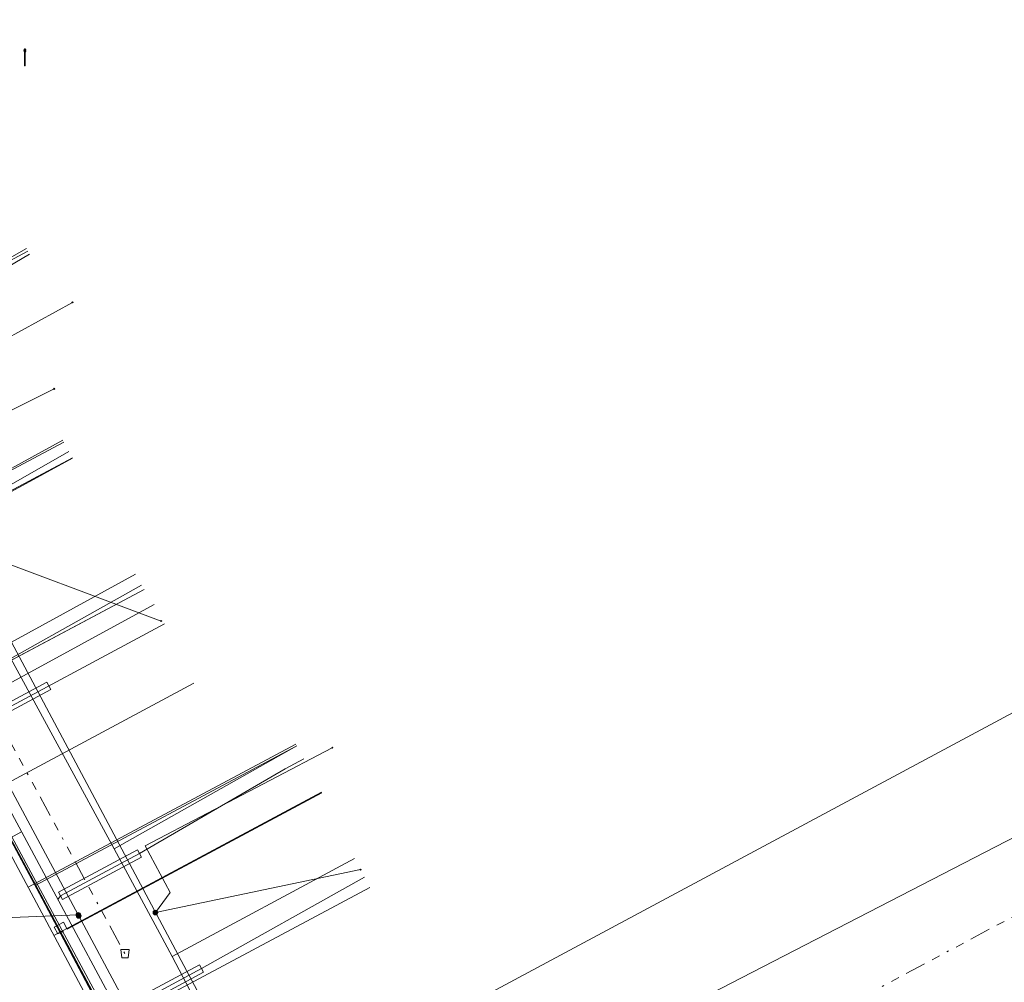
# Model space of a CAD drawing. Header units: metres. Extents: x 154975 to 155642, y 461260 to 461877.
# Tile 17 of 95: x 155262 to 155309, y 461350 to 461396. Entities that reach past the tile are written whole.
import ezdxf
from ezdxf.lldxf.tags import DXFTag

# ---------------------------------------------------------------- set-up
doc = ezdxf.new("R2010")
doc.units = ezdxf.units.M
doc.linetypes.add('RI-OVERIG-SO', pattern=[17, 5, -2, 2, -2, 0, -2, 2, -2])
for name, color, linetype, lineweight, true_color in [('B-WE-KL-DATA-G', 3, 'KL-DATA-SO', 18, 0x00ff00), ('B-WE-KL-DATA_HULPSTUK-S', 3, 'Continuous', 18, 0x00ff00), ('B-WE-KL-DATA_KABELBED-G', 3, 'Continuous', 18, 0x00ff00), ('B-WE-KL-ET_LS-G', 1, 'KL-LS-SO', 18, 0xff0000), ('B-WE-KL-ET_LS-S', 1, 'Continuous', 18, 0xff0000), ('B-WE-KL-ET_LS_MANTELBUIS-G', 1, 'Continuous', 18, 0xff0000), ('B-WE-KL-GAS_HD-G', 30, 'KL-GAS_HD-SO', 18, 0xff7f00), ('B-WE-KL-GAS_LD-G', 30, 'KL-GAS_LD-SO', 18, 0xff7f00), ('B-WE-KL-WATER-G', 5, 'KL-WATER-SO', 18, 0x0000ff), ('B-WE-KL-WATER_HULPSTUK-S', 5, 'Continuous', 18, 0x0000ff), ('B-WE-RI-VRIJVERVAL-G', 6, 'RI-OVERIG-SO', 18, 0xff00ff), ('B-WE-RI-VRIJVERVAL_HULPSTUK-S', 6, 'Continuous', 18, 0xff00ff)]:
    doc.layers.add(name, color=color, linetype=linetype, lineweight=lineweight, true_color=true_color)
doc.styles.add('NLCS-ISO', font='NLCS-ISO.ttf')
tags = doc.linetypes.add('KL-DATA-SO', pattern='A,4,-1,[101,NLCS.SHX,S=0.5,R=0,X=0,Y=0],-1,4,-1,["D",Standard,S=1,R=0,X=-0.25,Y=-0.5],-1.5', length=12.5).pattern_tags.tags
tags[18] = DXFTag(74, 10)
tags = doc.linetypes.add('KL-GAS_HD-SO', pattern='A,4,-1,[69,NLCS.SHX,S=0.5,R=0,X=0,Y=0],-1,4,-1,["H",Standard,S=1,R=0,X=0,Y=-0.5],-2', length=13).pattern_tags.tags
tags[18] = DXFTag(74, 10)
tags = doc.linetypes.add('KL-GAS_LD-SO', pattern='A,4,-1,[69,NLCS.SHX,S=0.5,R=0,X=0,Y=0],-1,4,-1,["L",Standard,S=1,R=0,X=0.25,Y=-0.5],-2', length=13).pattern_tags.tags
tags[18] = DXFTag(74, 10)
tags = doc.linetypes.add('KL-LS-SO', pattern='A,4,-1,[103,NLCS.SHX,S=0.75,R=0,X=0,Y=0],-1,4,-1,["L",Standard,S=1,R=0,X=0,Y=-0.5],-2', length=13).pattern_tags.tags
tags[18] = DXFTag(74, 10)
doc.linetypes.add('KL-WATER-SO', pattern='A,7,-0.5,[168,NLCS.SHX,S=0.75,R=0,X=0.75,Y=0],-2', length=9.5)

# ---------------------------------------------------------------- blocks, each defined once
blk = doc.blocks.new('SKL-WTB_HULP_OVERIG-SO')
at = {"color": 0, "linetype": 'ByBlock', "lineweight": 18}
for points in [[(-0.14, 0.14), (0.14, -0.14)], [(0.14, 0.14), (-0.14, -0.14)]]:
    blk.add_lwpolyline(points, dxfattribs=at)
at = {"color": 0, "linetype": 'ByBlock', "lineweight": 18, "style": 'NLCS-ISO', "flags": 1}
for tag, p in [('TYPE', (1.5, 0)), ('OMSCHRIJVING', (1.5, -3)), ('LABEL', (1.5, -1.5))]:
    blk.add_attdef(tag, p, '', height=1, dxfattribs=at)
blk = doc.blocks.new('SKL-WTB_HULP_MOF-SO')
at = {"linetype": 'ByBlock', "lineweight": 18}
h = blk.add_hatch(color=0, dxfattribs=at)
h.dxf.hatch_style = 1
h.paths.add_polyline_path([(-0.5625, 0, 1), (0.5625, 0, 1)])
at = {"color": 0, "linetype": 'ByBlock', "lineweight": 18}
blk.add_circle((0, 0), 0.5625, dxfattribs=at)
at = {"color": 0, "linetype": 'ByBlock', "lineweight": 18, "style": 'NLCS-ISO', "flags": 1}
for tag, p in [('TYPE', (1.5, 0)), ('OMSCHRIJVING', (1.5, -3)), ('LABEL', (1.5, -1.5))]:
    blk.add_attdef(tag, p, '', height=1, dxfattribs=at)
blk = doc.blocks.new('SRI-HULP_AFVOER_OPVANG-SO')
at = {"color": 0, "linetype": 'ByBlock', "lineweight": 18}
blk.add_lwpolyline([(-0.75, -1), (-1, 1), (1, 1), (0.75, -1)], close=True, dxfattribs=at)
at = {"color": 0, "linetype": 'ByBlock', "lineweight": 18, "style": 'NLCS-ISO', "flags": 1}
for tag, p in [('TYPE', (1.5, 0)), ('OMSCHRIJVING', (1.5, -3)), ('LABEL', (1.5, -1.5))]:
    blk.add_attdef(tag, p, '', height=1, dxfattribs=at)
blk = doc.blocks.new('SKL-ET_LS_MAST-SO')
for p, q in [((-0.05, 2.07), (0.05, 2.07)), ((-0.05, -2), (0.05, -2))]:
    blk.add_line(p, q)
for points in [[(-0.18, 1.76), (-0.22, 1.76), (-0.22, 1.84), (-0.18, 1.84), (-0.18, 1.79)], [(-0.18, 1.49), (-0.22, 1.49), (-0.22, 1.57), (-0.18, 1.57), (-0.18, 1.52)], [(-0.18, 1.79), (-0.05, 1.79)], [(-0.18, 1.76), (-0.05, 1.76)], [(-0.18, 1.52), (-0.05, 1.52)], [(-0.18, 1.49), (-0.05, 1.49)], [(-0.05, -2), (-0.05, 2.07)], [(0.05, -2), (0.05, 2.07)], [(0.18, 1.92), (0.05, 1.92)], [(0.18, 1.89), (0.05, 1.89)], [(0.18, 1.66), (0.05, 1.66)], [(0.18, 1.63), (0.05, 1.63)], [(0.18, 1.39), (0.05, 1.39)], [(0.18, 1.36), (0.05, 1.36)], [(0.18, 1.89), (0.22, 1.89), (0.22, 1.97), (0.18, 1.97), (0.18, 1.92)], [(0.18, 1.63), (0.22, 1.63), (0.22, 1.71), (0.18, 1.71), (0.18, 1.66)], [(0.18, 1.36), (0.22, 1.36), (0.22, 1.44), (0.18, 1.44), (0.18, 1.39)]]:
    blk.add_lwpolyline(points)

msp = doc.modelspace()

# ---------------------------------------------------------------- linework, layer by layer
at = {"layer": 'B-WE-KL-DATA-G', "ltscale": 0.2, "flags": 128}
for points in [[(155076.901, 461351.688), (155078.469, 461351.785), (155091.163, 461353.038), (155115.134, 461356.5), (155115.129, 461356.532), (155133.419, 461360.058), (155133.441, 461359.928), (155135.952, 461360.402), (155155.873, 461365.099), (155156.757, 461365.454), (155157.227, 461365.787), (155157.631, 461366.196), (155157.959, 461366.669), (155158.199, 461367.192), (155158.344, 461367.749), (155158.39, 461368.323), (155158.336, 461368.896), (155158.183, 461369.45), (155157.538, 461370.803), (155167.499, 461374.823), (155168.375, 461373.31), (155169.349, 461372.209), (155170.177, 461371.656), (155171.724, 461371.158), (155173.271, 461370.772), (155174.597, 461370.661), (155176.178, 461370.843), (155178.217, 461371.519), (155181.162, 461372.65), (155184.667, 461373.838), (155184.729, 461373.678), (155200.666, 461378.963), (155206.964, 461381.397), (155207.284, 461381.505), (155207.719, 461381.688), (155211.339, 461383.087), (155221.815, 461387.337), (155231.938, 461391.89), (155241.921, 461396.095), (155244.089, 461395.749), (155244.317, 461395.866), (155248.193, 461388.667), (155246.95, 461386.756), (155249.699, 461381.649), (155249.237, 461379.13), (155253.967, 461370.288), (155253.776, 461370.187), (155257.664, 461363.193), (155257.74, 461363.234), (155257.856, 461363.016), (155257.784, 461362.977), (155260.281, 461358.483), (155263.542, 461352.388), (155271.703, 461336.63), (155276.155, 461328.348), (155259.827, 461320.149), (155260.03, 461319.745), (155240.639, 461309.508), (155219.161, 461298.934), (155219.194, 461298.87)], [(155245.567, 461383.628), (155246.535, 461384.149), (155247.674, 461382.033), (155247.475, 461381.926), (155251.285, 461374.669), (155257.664, 461363.193), (155257.74, 461363.234), (155257.856, 461363.016), (155257.784, 461362.977), (155260.281, 461358.483), (155263.542, 461352.388), (155265.586, 461348.441), (155257.212, 461343.94)], [(155245.567, 461383.628), (155246.535, 461384.149), (155249.237, 461379.13), (155253.967, 461370.288), (155253.776, 461370.187), (155257.664, 461363.193), (155257.74, 461363.234), (155257.856, 461363.016), (155257.784, 461362.977), (155260.281, 461358.483), (155261.031, 461357.081), (155261.437, 461356.349), (155266.071, 461347.68), (155278.437, 461354.292)], [(155245.567, 461383.628), (155246.535, 461384.149), (155249.237, 461379.13), (155253.967, 461370.288), (155253.776, 461370.187), (155257.664, 461363.193), (155257.74, 461363.234), (155257.856, 461363.016), (155257.784, 461362.977), (155260.281, 461358.483), (155261.031, 461357.081), (155261.437, 461356.349), (155262.481, 461354.396), (155274.944, 461361.05)], [(155245.567, 461383.628), (155246.535, 461384.149), (155249.237, 461379.13), (155253.967, 461370.288), (155253.776, 461370.187), (155257.664, 461363.193), (155267.656, 461368.502)], [(155245.567, 461383.628), (155246.535, 461384.149), (155249.237, 461379.13), (155253.967, 461370.288), (155263.831, 461375.529)], [(155257.87, 461371.566), (155256.902, 461373.364), (155253.66, 461379.487), (155262.186, 461384.513)], [(155257.87, 461371.566), (155264.061, 461375.097)], [(155261.293, 461365.212), (155267.535, 461368.716)], [(155266.224, 461356.127), (155264.813, 461358.732), (155261.293, 461365.212)], [(155266.224, 461356.127), (155274.943, 461361.043)], [(155265.263, 461349.151), (155264.121, 461351.244), (155261.205, 461356.72)], [(155268.991, 461350.992), (155268.407, 461352.096), (155266.224, 461356.127)], [(155268.991, 461350.992), (155277.697, 461355.677)], [(155272.774, 461344.03), (155272.604, 461344.584), (155272.155, 461345.223), (155271.183, 461346.845), (155268.991, 461350.992)]]:
    msp.add_lwpolyline(points, dxfattribs=at)
at = {"layer": 'B-WE-KL-DATA_KABELBED-G', "ltscale": 0.2, "flags": 128}
for points in [[(155255.289, 461377.293), (155264.239, 461382.205)], [(155253.387, 461380.86), (155255.289, 461377.293), (155258.866, 461370.587), (155271.727, 461346.473), (155273.226, 461343.658)], [(155249.991, 461380.041), (155250.499, 461379.096), (155252.924, 461374.577), (155264.516, 461352.976), (155264.54, 461352.93), (155266.754, 461348.804), (155268.866, 461344.869), (155270.305, 461342.183)], [(155258.866, 461370.587), (155259.446, 461371.37), (155257.409, 461375.113), (155263.367, 461378.081)], [(155273.226, 461343.657), (155281.797, 461347.988), (155329.202, 461373.388), (155337.844, 461378.049)], [(155253.967, 461370.288), (155263.831, 461375.529)], [(155258.866, 461370.587), (155268.467, 461367)], [(155257.74, 461363.234), (155267.656, 461368.502)], [(155262.481, 461354.396), (155274.944, 461361.05)], [(155268.199, 461353.092), (155268.903, 461354.054), (155267.706, 461356.28), (155276.64, 461360.956)], [(155265.586, 461348.441), (155261.031, 461357.081)], [(155262.481, 461354.396), (155261.437, 461356.349)], [(155268.199, 461353.092), (155268.199, 461353.092), (155277.988, 461355.137)], [(155262.481, 461354.396), (155266.071, 461347.68), (155278.437, 461354.292)], [(155264.516, 461352.976), (155252.653, 461352.501)], [(155264.54, 461352.93), (155266.754, 461348.804), (155257.308, 461343.764)]]:
    msp.add_lwpolyline(points, dxfattribs=at)
at = {"layer": 'B-WE-KL-ET_LS-G', "ltscale": 0.2, "flags": 128}
for points in [[(155275.987, 461329.836), (155268.408, 461344.648), (155247.907, 461382.813), (155245.509, 461389.014), (155242.619, 461395.553), (155240.706, 461395.638)], [(155262.048, 461384.771), (155250.517, 461378.232), (155250.997, 461377.103), (155250.979, 461377.094)], [(155264.233, 461374.782), (155255.067, 461369.907), (155254.749, 461370.075)], [(155268.632, 461366.861), (155259.365, 461361.906), (155259.236, 461361.724)], [(155275.274, 461360.424), (155274.392, 461359.952), (155267.433, 461355.902), (155263.671, 461353.89), (155263.542, 461353.708)], [(155255.347, 461353.46), (155261.801, 461356.948)], [(155278.175, 461354.783), (155270.396, 461350.425), (155266.624, 461348.393), (155267.051, 461347.6), (155267.128, 461347.074), (155267.11, 461347.065)]]:
    msp.add_lwpolyline(points, dxfattribs=at)
at = {"layer": 'B-WE-KL-ET_LS_MANTELBUIS-G', "ltscale": 0.2, "flags": 128}
for points in [[(155263.018, 461364.086), (155259.271, 461362.082), (155259.459, 461361.73), (155263.206, 461363.734), (155263.018, 461364.086)], [(155263.765, 461353.714), (155267.527, 461355.726), (155267.339, 461356.078), (155263.577, 461354.066), (155263.765, 461353.714)], [(155266.719, 461348.217), (155270.491, 461350.249), (155270.301, 461350.601), (155266.529, 461348.569), (155266.719, 461348.217)]]:
    msp.add_lwpolyline(points, dxfattribs=at)
at = {"layer": 'B-WE-KL-GAS_HD-G', "ltscale": 0.2, "flags": 128}
msp.add_lwpolyline([(155124.314, 461264.154), (155144.376, 461273.447), (155248.272, 461325.293), (155322.928, 461363.764), (155391.612, 461401.482), (155453.458, 461441.14), (155455.299, 461442.639)], dxfattribs=at)
at = {"layer": 'B-WE-KL-GAS_LD-G', "ltscale": 0.2, "flags": 128}
for points in [[(155262.111, 461384.653), (155249.476, 461377.885)], [(155247.405, 461381.73), (155251.845, 461373.488), (155254.116, 461369.257), (155265.277, 461348.396), (155276.05, 461328.86)], [(155264.24, 461374.768), (155254.116, 461369.257)], [(155268.14, 461367.782), (155257.89, 461362.203)], [(155274.897, 461361.129), (155262.121, 461354.296)], [(155276.123, 461358.836), (155263.349, 461352.001)]]:
    msp.add_lwpolyline(points, dxfattribs=at)
at = {"layer": 'B-WE-KL-WATER-G', "ltscale": 0.2, "flags": 128}
for points in [[(155271.288, 461338.207), (155249.642, 461378.428)], [(155254.009, 461370.312), (155253.791, 461370.189), (155253.594, 461370.556), (155254.042, 461370.777), (155254.239, 461370.412), (155263.773, 461375.627)], [(155257.658, 461363.531), (155257.437, 461363.415), (155257.244, 461363.773), (155257.686, 461364.007), (155267.249, 461369.241)], [(155260.212, 461358.786), (155259.997, 461358.658), (155259.818, 461358.991), (155260.245, 461359.251), (155260.432, 461358.905), (155270.029, 461364.035)], [(155263.766, 461352.182), (155263.543, 461352.07), (155263.37, 461352.391), (155263.811, 461352.627), (155263.986, 461352.301), (155276.141, 461358.803)]]:
    msp.add_lwpolyline(points, dxfattribs=at)
at = {"layer": 'B-WE-RI-VRIJVERVAL-G', "ltscale": 0.2, "flags": 128}
for points in [[(155244.36, 461392.46), (155266.74, 461351.13)], [(155345.05, 461372.08), (155298.8, 461347.38)]]:
    msp.add_lwpolyline(points, dxfattribs=at)

# ---------------------------------------------------------------- block references
at = {"layer": 'B-WE-KL-DATA_HULPSTUK-S', "xscale": 0.2, "yscale": 0.2, "zscale": 0.2}
for name, p in [('SKL-WTB_HULP_OVERIG-SO', (155264.239, 461382.205)), ('SKL-WTB_HULP_OVERIG-SO', (155263.367, 461378.081)), ('SKL-WTB_HULP_OVERIG-SO', (155268.467, 461367)), ('SKL-WTB_HULP_OVERIG-SO', (155276.64, 461360.956)), ('SKL-WTB_HULP_OVERIG-SO', (155277.988, 461355.137)), ('SKL-WTB_HULP_MOF-SO', (155264.516, 461352.976)), ('SKL-WTB_HULP_MOF-SO', (155268.199, 461353.092)), ('SKL-WTB_HULP_OVERIG-SO', (155268.199, 461353.092)), ('SKL-WTB_HULP_OVERIG-SO', (155268.199, 461353.092)), ('SKL-WTB_HULP_MOF-SO', (155264.54, 461352.93)), ('SKL-WTB_HULP_OVERIG-SO', (155264.516, 461352.976)), ('SKL-WTB_HULP_OVERIG-SO', (155264.54, 461352.93))]:
    msp.add_blockref(name, p, dxfattribs=at)
at = {"layer": 'B-WE-KL-ET_LS-S', "xscale": 0.2, "yscale": 0.2, "zscale": 0.2}
msp.add_blockref('SKL-ET_LS_MAST-SO', (155261.965, 461393.892), dxfattribs=at)
at = {"layer": 'B-WE-KL-WATER_HULPSTUK-S', "xscale": 0.2, "yscale": 0.2, "zscale": 0.2}
msp.add_blockref('SKL-WTB_HULP_OVERIG-SO', (155263.766, 461352.182), dxfattribs=at)
at = {"layer": 'B-WE-RI-VRIJVERVAL_HULPSTUK-S', "xscale": 0.2, "yscale": 0.2, "zscale": 0.2}
msp.add_blockref('SRI-HULP_AFVOER_OPVANG-SO', (155266.74, 461351.13), dxfattribs=at)

doc.saveas('drawing.dxf')
